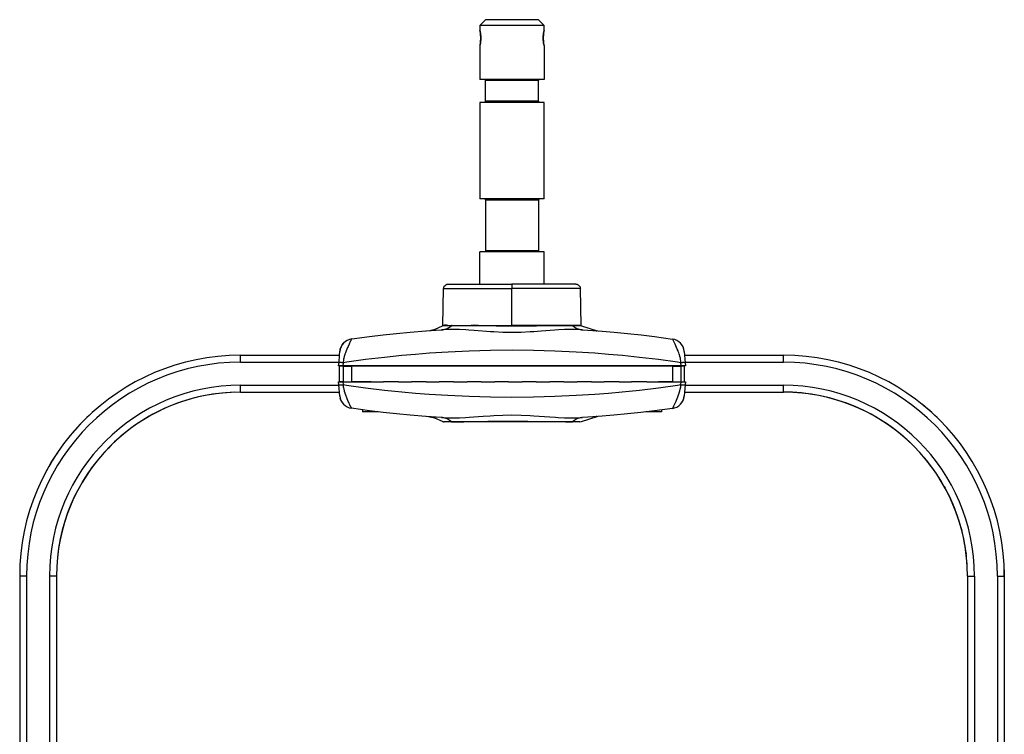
# Model space of a CAD drawing. Header units: millimetres. Extents: x -563 to -60, y -163 to 550.
# Tile 37 of 37: x -505 to -77, y 239 to 550. Entities that reach past the tile are written whole.
import ezdxf

# ---------------------------------------------------------------- set-up
doc = ezdxf.new("R2010")
doc.units = ezdxf.units.MM

# ---------------------------------------------------------------- blocks, each defined once
blk = doc.blocks.new('L5_40707_0_Flansch_053A-04-00-00-06__88', base_point=(-320.83, 417.15))
at = {"color": 7, "linetype": 'Continuous'}
for p, q in [((-320.83, 417.15), (-320.55, 433.19)), ((-320.55, 433.19), (-320.52, 433.47)), ((-320.52, 433.47), (-320.45, 433.77)), ((-320.45, 433.77), (-320.4, 433.91)), ((-320.4, 433.91), (-320.25, 434.2)), ((-320.25, 434.2), (-319.95, 434.58)), ((-319.95, 434.58), (-319.63, 434.83)), ((-319.63, 434.83), (-319.22, 435.04)), ((-319.22, 435.04), (-318.84, 435.13)), ((-318.84, 435.13), (-318.55, 435.15)), ((-318.55, 435.15), (-290.83, 435.15)), ((-263.11, 435.15), (-290.83, 435.15)), ((-263.11, 435.15), (-262.82, 435.13)), ((-262.82, 435.13), (-262.53, 435.07)), ((-262.53, 435.07), (-262.09, 434.88)), ((-262.09, 434.88), (-261.71, 434.58)), ((-261.71, 434.58), (-261.45, 434.27)), ((-261.45, 434.27), (-261.26, 433.91)), ((-261.26, 433.91), (-261.21, 433.77)), ((-261.21, 433.77), (-261.15, 433.55)), ((-261.15, 433.55), (-261.11, 433.19)), ((-260.83, 417.15), (-261.11, 433.19)), ((-318.72, 417.15), (-320.65, 417.16)), ((-318.72, 417.15), (-308.59, 417.15)), ((-305.35, 417.15), (-308.59, 417.15)), ((-305.35, 417.15), (-290.83, 417.15)), ((-260.83, 417.15), (-290.83, 417.15))]:
    blk.add_line(p, q, dxfattribs=at)
at = {"color": 1, "linetype": 'Continuous'}
for p, q in [((-320.55, 433.19), (-290.83, 433.19)), ((-290.83, 435.15), (-290.83, 433.19)), ((-261.11, 433.19), (-290.83, 433.19)), ((-290.83, 417.15), (-290.83, 433.19)), ((-320.42, 417.18), (-320.65, 417.16)), ((-320.22, 417.22), (-320.42, 417.18)), ((-320.03, 417.25), (-320.22, 417.22)), ((-319.6, 417.27), (-319.86, 417.26)), ((-319.46, 417.26), (-319.6, 417.27)), ((-319.24, 417.24), (-319.46, 417.26)), ((-318.72, 417.15), (-319.24, 417.24)), ((-308.27, 417.16), (-308.59, 417.15)), ((-307.47, 417.19), (-308.27, 417.16)), ((-306.93, 417.2), (-307.47, 417.19)), ((-306.5, 417.19), (-306.93, 417.2)), ((-306.01, 417.18), (-306.5, 417.19)), ((-305.35, 417.15), (-306.01, 417.18))]:
    blk.add_line(p, q, dxfattribs=at)
blk = doc.blocks.new('L5_80104_0_Aufhaengezapfen_S130-04-00-04__89', base_point=(-304.83, 435.15))
at = {"color": 7, "linetype": 'Continuous'}
for p, q in [((-304.83, 547.65), (-302.33, 550.15)), ((-279.33, 550.15), (-302.33, 550.15)), ((-276.83, 547.65), (-279.33, 550.15)), ((-304.83, 547.65), (-304.83, 545.64)), ((-276.83, 547.65), (-304.83, 547.65)), ((-304.83, 545.64), (-304.78, 545.44)), ((-304.78, 545.44), (-304.69, 545.06)), ((-304.69, 545.06), (-304.78, 545.44)), ((-304.65, 544.86), (-304.69, 545.06)), ((-304.65, 544.86), (-304.62, 544.68)), ((-304.58, 544.49), (-304.65, 544.86)), ((-304.62, 544.68), (-304.58, 544.49)), ((-304.5, 543.93), (-304.58, 544.49)), ((-304.58, 544.49), (-304.55, 544.26)), ((-304.55, 544.26), (-304.52, 544.1)), ((-304.52, 544.1), (-304.5, 543.93)), ((-304.48, 543.78), (-304.5, 543.93)), ((-304.5, 543.93), (-304.48, 543.78)), ((-304.48, 543.78), (-304.45, 543.52)), ((-304.45, 543.52), (-304.48, 543.78)), ((-277.2, 543.53), (-277.18, 543.78)), ((-277.18, 543.78), (-277.2, 543.53)), ((-277.18, 543.78), (-277.15, 544.02)), ((-277.15, 544.02), (-277.18, 543.78)), ((-277.07, 544.49), (-277.15, 544.02)), ((-277.15, 544.02), (-277.11, 544.26)), ((-277.11, 544.26), (-277.07, 544.49)), ((-277.01, 544.86), (-277.07, 544.49)), ((-277.07, 544.49), (-277.04, 544.68)), ((-277.04, 544.68), (-276.98, 545)), ((-276.98, 545), (-277.01, 544.86)), ((-276.98, 545), (-276.91, 545.32)), ((-276.94, 545.18), (-276.98, 545)), ((-276.91, 545.32), (-276.94, 545.18)), ((-276.86, 545.51), (-276.91, 545.32)), ((-276.91, 545.32), (-276.86, 545.51)), ((-276.86, 545.51), (-276.83, 547.65)), ((-304.68, 539.31), (-304.75, 538.99)), ((-304.72, 539.12), (-304.68, 539.31)), ((-304.62, 539.63), (-304.68, 539.31)), ((-304.68, 539.31), (-304.65, 539.44)), ((-304.65, 539.44), (-304.58, 539.86)), ((-304.58, 539.86), (-304.62, 539.63)), ((-304.58, 539.86), (-304.5, 540.37)), ((-304.55, 540.05), (-304.58, 539.86)), ((-304.52, 540.21), (-304.55, 540.05)), ((-304.5, 540.37), (-304.52, 540.21)), ((-304.5, 540.37), (-304.48, 540.53)), ((-304.48, 540.53), (-304.5, 540.37)), ((-304.45, 540.78), (-304.48, 540.53)), ((-304.48, 540.53), (-304.45, 540.78)), ((-304.45, 543.52), (-304.43, 543.26)), ((-304.39, 542.43), (-304.45, 543.52)), ((-304.45, 540.78), (-304.39, 541.87)), ((-304.43, 541.04), (-304.45, 540.78)), ((-304.43, 543.26), (-304.42, 543.07)), ((-304.42, 541.23), (-304.43, 541.04)), ((-304.42, 543.07), (-304.41, 542.93)), ((-304.41, 541.38), (-304.42, 541.23)), ((-304.41, 542.93), (-304.4, 542.71)), ((-304.4, 541.59), (-304.41, 541.38)), ((-304.4, 542.71), (-304.39, 542.58)), ((-304.39, 541.73), (-304.4, 541.59)), ((-304.39, 542.58), (-304.38, 542.16)), ((-304.38, 542.16), (-304.39, 542.43)), ((-304.38, 542.16), (-304.39, 541.73)), ((-304.39, 541.87), (-304.38, 542.16)), ((-277.2, 543.53), (-277.27, 542.43)), ((-277.27, 542.15), (-277.26, 542.57)), ((-277.27, 542.43), (-277.27, 542.15)), ((-277.26, 541.73), (-277.27, 542.15)), ((-277.27, 542.15), (-277.27, 541.87)), ((-277.27, 541.87), (-277.2, 540.78)), ((-277.26, 542.71), (-277.25, 542.92)), ((-277.26, 542.57), (-277.26, 542.71)), ((-277.26, 541.59), (-277.26, 541.73)), ((-277.25, 541.38), (-277.26, 541.59)), ((-277.25, 542.92), (-277.24, 543.08)), ((-277.24, 541.23), (-277.25, 541.38)), ((-277.24, 543.08), (-277.23, 543.26)), ((-277.23, 541.04), (-277.24, 541.23)), ((-277.23, 543.26), (-277.2, 543.53)), ((-277.2, 540.78), (-277.23, 541.04)), ((-277.18, 540.51), (-277.2, 540.78)), ((-277.2, 540.78), (-277.18, 540.51)), ((-277.15, 540.28), (-277.18, 540.51)), ((-277.18, 540.51), (-277.15, 540.28)), ((-277.11, 540.05), (-277.15, 540.28)), ((-277.15, 540.28), (-277.08, 539.83)), ((-277.08, 539.83), (-277.11, 540.05)), ((-277.04, 539.63), (-277.08, 539.83)), ((-277.08, 539.83), (-277.01, 539.44)), ((-277.01, 539.44), (-277.04, 539.63)), ((-277.01, 539.44), (-276.97, 539.25)), ((-304.8, 538.79), (-304.83, 524.15)), ((-304.75, 538.99), (-304.8, 538.79)), ((-304.75, 538.99), (-304.72, 539.12)), ((-276.88, 538.86), (-276.97, 539.25)), ((-276.97, 539.25), (-276.88, 538.86)), ((-276.85, 538.72), (-276.88, 538.86)), ((-276.88, 538.86), (-276.85, 538.72)), ((-276.85, 538.72), (-276.83, 524.15)), ((-276.83, 524.15), (-304.83, 524.15)), ((-302.48, 524.01), (-302.33, 523.65)), ((-302.33, 514.65), (-302.33, 523.65)), ((-279.18, 524.01), (-279.33, 523.65)), ((-279.33, 514.65), (-279.33, 523.65)), ((-278.83, 524.15), (-279.18, 524.01)), ((-304.83, 514.15), (-304.83, 472.15)), ((-276.83, 514.15), (-304.83, 514.15)), ((-302.48, 514.3), (-302.83, 514.15)), ((-302.33, 514.65), (-302.48, 514.3)), ((-279.33, 514.65), (-279.18, 514.3)), ((-276.83, 472.15), (-276.83, 514.15)), ((-276.83, 472.15), (-304.83, 472.15)), ((-302.48, 472.01), (-302.33, 471.65)), ((-302.33, 471.65), (-302.33, 449.65)), ((-279.18, 472.01), (-279.33, 471.65)), ((-279.33, 471.65), (-279.33, 449.65)), ((-278.83, 472.15), (-279.18, 472.01)), ((-302.33, 449.65), (-302.48, 449.3)), ((-279.33, 449.65), (-279.18, 449.3)), ((-304.83, 435.15), (-304.83, 449.15)), ((-276.83, 449.15), (-304.83, 449.15)), ((-302.48, 449.3), (-302.83, 449.15)), ((-276.83, 435.15), (-276.83, 449.15))]:
    blk.add_line(p, q, dxfattribs=at)
at = {"color": 1, "linetype": 'Continuous'}
for p, q in [((-279.33, 523.65), (-302.33, 523.65)), ((-279.33, 514.65), (-302.33, 514.65)), ((-279.33, 471.65), (-302.33, 471.65)), ((-287.85, 449.65), (-302.33, 449.65)), ((-279.33, 449.65), (-287.85, 449.65))]:
    blk.add_line(p, q, dxfattribs=at)
blk = doc.blocks.new('SET-Zapfen_lang_Theater-Doppelbügel__90', base_point=(-320.83, 417.15))
for name, p in [('L5_80104_0_Aufhaengezapfen_S130-04-00-04__89', (-304.83, 435.15)), ('L5_40707_0_Flansch_053A-04-00-00-06__88', (-320.83, 417.15))]:
    blk.add_blockref(name, p)
blk = doc.blocks.new('Haltebuegel-L10__99', base_point=(-504.83, 3.15))
at = {"color": 1, "linetype": 'Continuous'}
for p, q in [((-408.83, 401.15), (-408.83, 404.15)), ((-172.83, 401.15), (-172.83, 404.15)), ((-408.83, 401.15), (-366.06, 401.15)), ((-215.53, 401.15), (-172.83, 401.15)), ((-408.83, 388.15), (-408.83, 391.15)), ((-408.83, 391.15), (-366.09, 391.15)), ((-215.57, 391.15), (-172.83, 391.15)), ((-172.83, 388.15), (-172.83, 391.15)), ((-114.66, 363.07), (-114.42, 362.82)), ((-108.3, 355.42), (-107.99, 355)), ((-102.92, 347.03), (-102.6, 346.44)), ((-98.62, 338), (-98.33, 337.28)), ((-95.47, 328.49), (-95.26, 327.66)), ((-93.53, 318.64), (-93.42, 317.75)), ((-501.83, 308.15), (-504.83, 308.15)), ((-501.83, 308.15), (-501.83, 49.08)), ((-488.83, 308.15), (-491.83, 308.15)), ((-491.83, 308.15), (-491.83, 59.07)), ((-92.83, 308.15), (-89.83, 308.15)), ((-89.83, 308.15), (-89.83, 3.15)), ((-79.83, 308.15), (-76.83, 308.15)), ((-79.83, 308.15), (-79.83, 44.22))]:
    blk.add_line(p, q, dxfattribs=at)
at = {"color": 7, "linetype": 'Continuous'}
for p, q in [((-408.83, 404.15), (-365.8, 404.15)), ((-215.8, 404.15), (-172.83, 404.15)), ((-408.83, 388.15), (-365.83, 388.15)), ((-215.83, 388.15), (-172.83, 388.15)), ((-77, 313.84), (-76.83, 308.15)), ((-77, 313.84), (-76.83, 308.15)), ((-77, 313.84), (-76.83, 308.15)), ((-77, 313.84), (-76.83, 308.15)), ((-77, 313.84), (-76.83, 308.15)), ((-77, 313.84), (-76.83, 308.15)), ((-77, 313.84), (-76.83, 308.15)), ((-504.83, 308.15), (-504.83, 68.18)), ((-488.83, 308.15), (-488.83, 3.15)), ((-92.83, 308.15), (-92.83, 3.15)), ((-76.83, 308.15), (-76.83, 43.24)), ((-504.83, 62.56), (-504.83, 46.78)), ((-504.83, 46.78), (-504.83, 45.53)), ((-488.83, 3.15), (-490.68, 3.15)), ((-92.83, 3.15), (-89.83, 3.15)), ((-89.83, 3.15), (-87.53, 3.15))]:
    blk.add_line(p, q, dxfattribs=at)
for centre, radius, start, end in [((-408.83, 308.15), 96, 90, 180), ((-172.83, 308.15), 96, 0, 90), ((-408.83, 308.15), 80, 90, 180), ((-408.83, 308.15), 80, 91.8367, 180), ((-172.83, 308.15), 80, 0, 90), ((-172.83, 308.15), 80, 3.6735, 90), ((-172.83, 308.15), 80, 62.4489, 69.7959), ((-172.83, 308.15), 80, 62.4489, 69.7959), ((-172.83, 308.15), 80, 62.4489, 69.7959), ((-172.83, 308.15), 80, 62.4489, 69.7959), ((-172.83, 308.15), 80, 62.4489, 69.7959), ((-172.83, 308.15), 96, 44.1509, 50.9433), ((-172.83, 308.15), 96, 44.1509, 50.9433), ((-172.83, 308.15), 96, 44.1509, 50.9433), ((-172.83, 308.15), 96, 44.1509, 50.9433), ((-172.83, 308.15), 96, 44.1509, 50.9433), ((-172.83, 308.15), 96, 44.1509, 50.9433), ((-172.83, 308.15), 96, 44.1509, 50.9433), ((-408.83, 308.15), 96, 132.4528, 139.2452), ((-408.83, 308.15), 96, 132.4528, 139.2452), ((-408.83, 308.15), 96, 132.4528, 139.2452), ((-408.83, 308.15), 96, 132.4528, 139.2452), ((-408.83, 308.15), 96, 132.4528, 139.2452), ((-408.83, 308.15), 96, 132.4528, 139.2452), ((-408.83, 308.15), 96, 132.4528, 139.2452), ((-408.83, 308.15), 80, 128.5714, 135.9184), ((-408.83, 308.15), 80, 128.5714, 135.9184), ((-408.83, 308.15), 80, 128.5714, 135.9184), ((-408.83, 308.15), 80, 128.5714, 135.9184), ((-408.83, 308.15), 80, 128.5714, 135.9184), ((-408.83, 308.15), 96, 146.0378, 152.8303), ((-408.83, 308.15), 96, 146.0378, 152.8303), ((-408.83, 308.15), 96, 146.0378, 152.8303), ((-408.83, 308.15), 96, 146.0378, 152.8303), ((-408.83, 308.15), 96, 146.0378, 152.8303), ((-408.83, 308.15), 96, 146.0378, 152.8303), ((-408.83, 308.15), 96, 146.0378, 152.8303), ((-172.83, 308.15), 80, 33.0612, 40.4081), ((-172.83, 308.15), 80, 33.0612, 40.4081), ((-172.83, 308.15), 80, 33.0612, 40.4081), ((-172.83, 308.15), 80, 33.0612, 40.4081), ((-172.83, 308.15), 80, 33.0612, 40.4081), ((-172.83, 308.15), 80, 18.3673, 25.7142), ((-172.83, 308.15), 80, 18.3673, 25.7142), ((-172.83, 308.15), 80, 18.3673, 25.7142), ((-172.83, 308.15), 80, 18.3673, 25.7142), ((-172.83, 308.15), 80, 18.3673, 25.7142), ((-172.83, 308.15), 80, 3.6735, 11.0204), ((-172.83, 308.15), 80, 3.6735, 11.0204), ((-172.83, 308.15), 80, 3.6735, 11.0204), ((-172.83, 308.15), 80, 3.6735, 11.0204), ((-172.83, 308.15), 80, 3.6735, 11.0204)]:
    blk.add_arc(centre, radius, start, end, dxfattribs=at)
at = {"color": 1, "linetype": 'Continuous'}
for centre, radius, start, end in [((-408.83, 308.15), 93, 90, 180), ((-172.83, 308.15), 93, 0, 90), ((-408.83, 308.15), 83, 90, 180), ((-172.83, 308.15), 83, 0, 90)]:
    blk.add_arc(centre, radius, start, end, dxfattribs=at)
blk = doc.blocks.new('Blende_Manschette__101', base_point=(-365.83, 392.65))
at = {"color": 7, "linetype": 'Continuous'}
for p, q in [((-365.83, 392.65), (-365.83, 399.45)), ((-364.25, 399.45), (-365.83, 399.45)), ((-364.25, 399.45), (-360.65, 399.45)), ((-221, 399.45), (-360.65, 399.45)), ((-354.83, 399.65), (-354.83, 399.45)), ((-339.83, 399.65), (-339.83, 399.45)), ((-241.83, 399.45), (-241.83, 399.65)), ((-226.83, 399.45), (-226.83, 399.65)), ((-221, 399.45), (-217.41, 399.45)), ((-215.83, 399.45), (-217.41, 399.45)), ((-215.83, 392.65), (-215.83, 399.45)), ((-364.25, 392.65), (-365.83, 392.65)), ((-364.25, 392.65), (-360.65, 392.65)), ((-353.68, 392.65), (-360.65, 392.65)), ((-352.02, 392.65), (-353.68, 392.65)), ((-341.72, 392.65), (-346.75, 392.65)), ((-340.12, 392.65), (-341.72, 392.65)), ((-329.75, 392.65), (-334.57, 392.65)), ((-328.2, 392.65), (-329.75, 392.65)), ((-317.78, 392.65), (-322.46, 392.65)), ((-316.26, 392.65), (-317.78, 392.65)), ((-305.8, 392.65), (-310.37, 392.65)), ((-304.3, 392.65), (-305.8, 392.65)), ((-293.82, 392.65), (-298.33, 392.65)), ((-292.33, 392.65), (-293.82, 392.65)), ((-281.84, 392.65), (-286.35, 392.65)), ((-280.33, 392.65), (-281.84, 392.65)), ((-269.86, 392.65), (-274.42, 392.65)), ((-268.32, 392.65), (-269.86, 392.65)), ((-257.89, 392.65), (-262.54, 392.65)), ((-256.3, 392.65), (-257.89, 392.65)), ((-245.92, 392.65), (-250.7, 392.65)), ((-244.27, 392.65), (-245.92, 392.65)), ((-233.95, 392.65), (-238.9, 392.65)), ((-232.23, 392.65), (-233.95, 392.65)), ((-222, 392.65), (-227.16, 392.65)), ((-221, 392.65), (-222, 392.65)), ((-221, 392.65), (-217.41, 392.65))]:
    blk.add_line(p, q, dxfattribs=at)
at = {"color": 1, "linetype": 'Continuous'}
for p, q in [((-364.25, 399.45), (-364.25, 392.65)), ((-360.65, 399.45), (-360.65, 392.65)), ((-221, 399.45), (-221, 392.65)), ((-217.41, 399.45), (-217.41, 392.65))]:
    blk.add_line(p, q, dxfattribs=at)
blk = doc.blocks.new('Sechskantmutter_DIN980-VM6-A2_1', base_point=(-232.65, 379.55))
at = {"color": 7, "linetype": 'Continuous'}
for p, q in [((-232.3, 379.55), (-232.65, 379.55)), ((-225.83, 379.55), (-232.3, 379.55)), ((-225.83, 380.4), (-225.83, 379.55))]:
    blk.add_line(p, q, dxfattribs=at)
blk = doc.blocks.new('Sechskantmutter_DIN980-VM6-A2_2', base_point=(-355.83, 379.55))
at = {"color": 7, "linetype": 'Continuous'}
for p, q in [((-355.83, 380.4), (-355.83, 379.55)), ((-354.23, 379.55), (-355.83, 379.55)), ((-350.08, 379.55), (-354.23, 379.55)), ((-349.01, 379.55), (-350.08, 379.55))]:
    blk.add_line(p, q, dxfattribs=at)
blk = doc.blocks.new('Manschette_053A-04-00-00-08_2__102', base_point=(-366.19, 399.65))
at = {"color": 7, "linetype": 'Continuous'}
for p, q in [((-328.23, 414.75), (-321.41, 415.21)), ((-326.52, 415.01), (-324.29, 415.48)), ((-324.29, 415.48), (-321.03, 417)), ((-318.95, 415.33), (-321.41, 415.21)), ((-320.24, 417.15), (-321.03, 417)), ((-260.18, 415.21), (-262.65, 415.33)), ((-261.35, 417.15), (-260.56, 417)), ((-260.63, 415.26), (-260.18, 415.21)), ((-260.56, 417), (-253.85, 414.79)), ((-260.18, 415.21), (-253.36, 414.75)), ((-360.51, 411.27), (-352.71, 412.3)), ((-352.71, 412.3), (-346.86, 413)), ((-346.86, 413), (-340.99, 413.63)), ((-340.99, 413.63), (-335.13, 414.18)), ((-335.13, 414.18), (-328.23, 414.75)), ((-327.85, 414.78), (-326.52, 415.01)), ((-325.78, 414.93), (-326.07, 414.91)), ((-324.37, 415.02), (-325.14, 414.97)), ((-324.03, 415.05), (-324.37, 415.02)), ((-254.2, 414.81), (-254.81, 414.86)), ((-254.2, 414.81), (-253.85, 414.79)), ((-253.36, 414.75), (-246.47, 414.18)), ((-246.47, 414.18), (-240.6, 413.63)), ((-240.6, 413.63), (-234.74, 413)), ((-234.74, 413), (-228.88, 412.3)), ((-228.88, 412.3), (-221.01, 411.19)), ((-365.58, 406.38), (-365.46, 406.91)), ((-365.46, 406.91), (-365.21, 407.62)), ((-365.12, 407.83), (-364.64, 408.69)), ((-364.64, 408.69), (-364.02, 409.46)), ((-365.98, 401.04), (-365.8, 404.15)), ((-365.8, 404.15), (-365.65, 405.85)), ((-365.65, 405.85), (-365.58, 406.38)), ((-215.95, 405.86), (-215.52, 400.95)), ((-366.19, 399.65), (-365.98, 401.04)), ((-364.33, 399.65), (-366.19, 399.65)), ((-217.26, 399.65), (-364.33, 399.65)), ((-215.4, 399.65), (-217.26, 399.65)), ((-215.52, 400.95), (-215.4, 399.65))]:
    blk.add_line(p, q, dxfattribs=at)
at = {"color": 1, "linetype": 'Continuous'}
for p, q in [((-317.17, 417.03), (-321.03, 417)), ((-317.95, 415.35), (-318.95, 415.33)), ((-314.47, 415.34), (-317.95, 415.35)), ((-314.12, 417.03), (-317.17, 417.03)), ((-313.58, 415.32), (-314.47, 415.34)), ((-308.5, 416.98), (-314.12, 417.03)), ((-310.91, 415.19), (-313.58, 415.32)), ((-309.64, 415.11), (-310.91, 415.19)), ((-297.72, 416.81), (-308.5, 416.98)), ((-290.81, 416.77), (-297.72, 416.81)), ((-287.26, 416.78), (-290.81, 416.77)), ((-280.23, 416.86), (-287.26, 416.78)), ((-269.89, 417.01), (-280.23, 416.86)), ((-270.62, 415.19), (-272.24, 415.09)), ((-267.96, 415.32), (-270.62, 415.19)), ((-264.43, 417.03), (-269.89, 417.01)), ((-267.08, 415.34), (-267.96, 415.32)), ((-263.62, 415.35), (-267.08, 415.34)), ((-260.8, 417), (-264.43, 417.03)), ((-262.65, 415.33), (-263.62, 415.35)), ((-260.56, 417), (-260.8, 417)), ((-360.72, 410.97), (-360.86, 410.69)), ((-360.63, 411.12), (-360.72, 410.97)), ((-307.3, 414.94), (-309.64, 415.11)), ((-300.24, 414.4), (-307.3, 414.94)), ((-298.69, 414.31), (-300.24, 414.4)), ((-294.78, 414.13), (-298.69, 414.31)), ((-290.7, 414.07), (-294.78, 414.13)), ((-286.79, 414.14), (-290.7, 414.07)), ((-282.88, 414.31), (-286.79, 414.14)), ((-281.35, 414.4), (-282.88, 414.31)), ((-278.19, 414.63), (-281.35, 414.4)), ((-272.24, 415.09), (-278.19, 414.63)), ((-220.87, 410.97), (-221.01, 411.19)), ((-220.64, 410.52), (-220.87, 410.97)), ((-362.61, 406.87), (-362.89, 406.17)), ((-362.28, 407.62), (-362.61, 406.87)), ((-362.09, 408.05), (-362.28, 407.62)), ((-361.66, 409), (-362.09, 408.05)), ((-361.12, 410.16), (-361.66, 409)), ((-360.95, 410.51), (-361.12, 410.16)), ((-360.86, 410.69), (-360.95, 410.51)), ((-220.21, 409.61), (-220.64, 410.52)), ((-219.93, 409), (-220.21, 409.61)), ((-219.31, 407.62), (-219.93, 409)), ((-218.99, 406.87), (-219.31, 407.62)), ((-218.66, 406.09), (-218.99, 406.87)), ((-364.03, 402.51), (-364.07, 402.26)), ((-363.96, 402.86), (-364.03, 402.51)), ((-363.77, 403.64), (-363.96, 402.86)), ((-363.65, 404.04), (-363.77, 403.64)), ((-363.52, 404.45), (-363.65, 404.04)), ((-363.45, 404.67), (-363.52, 404.45)), ((-363.24, 405.28), (-363.45, 404.67)), ((-362.89, 406.17), (-363.24, 405.28)), ((-346.18, 403.25), (-354.44, 402.26)), ((-338.74, 404.02), (-346.18, 403.25)), ((-332.71, 404.57), (-338.74, 404.02)), ((-326.76, 405.03), (-332.71, 404.57)), ((-318.64, 405.55), (-326.76, 405.03)), ((-309.39, 405.98), (-318.64, 405.55)), ((-300.11, 406.24), (-309.39, 405.98)), ((-290.8, 406.33), (-300.11, 406.24)), ((-281.48, 406.24), (-290.8, 406.33)), ((-272.2, 405.98), (-281.48, 406.24)), ((-262.96, 405.55), (-272.2, 405.98)), ((-254.86, 405.04), (-262.96, 405.55)), ((-248.88, 404.57), (-254.86, 405.04)), ((-242.86, 404.02), (-248.88, 404.57)), ((-235.41, 403.25), (-242.86, 404.02)), ((-227.15, 402.26), (-235.41, 403.25)), ((-218.54, 405.77), (-218.66, 406.09)), ((-218.36, 405.28), (-218.54, 405.77)), ((-218.14, 404.67), (-218.36, 405.28)), ((-218.07, 404.45), (-218.14, 404.67)), ((-217.86, 403.77), (-218.07, 404.45)), ((-217.82, 403.63), (-217.86, 403.77)), ((-217.65, 402.93), (-217.82, 403.63)), ((-217.52, 402.27), (-217.65, 402.93)), ((-364.22, 400.91), (-364.33, 399.65)), ((-364.19, 401.36), (-364.22, 400.91)), ((-362.68, 401.13), (-364.22, 400.91)), ((-364.14, 401.81), (-364.19, 401.36)), ((-364.07, 402.26), (-364.14, 401.81)), ((-354.44, 402.26), (-362.68, 401.13)), ((-218.92, 401.13), (-227.15, 402.26)), ((-217.37, 400.91), (-218.92, 401.13)), ((-217.45, 401.82), (-217.52, 402.27)), ((-217.4, 401.36), (-217.45, 401.82)), ((-217.37, 400.91), (-217.4, 401.36)), ((-217.26, 399.65), (-217.37, 400.91))]:
    blk.add_line(p, q, dxfattribs=at)
at = {"color": 7, "linetype": 'Continuous'}
for centre, radius, start, end in [((-359.67, 405.33), 6, 98.0143, 136.5071), ((-221.89, 405.29), 5.97, 5.5367, 81.5532), ((-359.67, 405.33), 6, 136.5072, 175)]:
    blk.add_arc(centre, radius, start, end, dxfattribs=at)
blk.add_spline([(-321.41, 415.21), (-321.19, 415.23), (-320.96, 415.26)], degree=3, dxfattribs=at)
at = {"color": 1, "linetype": 'Continuous'}
for points in [[(-320.96, 415.26), (-319.97, 415.47), (-318.99, 415.84), (-318.06, 416.36), (-317.17, 417.03)], [(-316.86, 417.15), (-317.01, 417.09), (-317.17, 417.03)], [(-264.43, 417.03), (-264.53, 417.09), (-264.63, 417.14)], [(-264.43, 417.03), (-263.54, 416.36), (-262.6, 415.84), (-261.63, 415.47), (-260.63, 415.26)], [(-364.22, 400.91), (-364.71, 400.95), (-365.16, 400.98), (-365.54, 401.01), (-365.83, 401.03), (-365.96, 401.04), (-365.98, 401.04)], [(-215.52, 400.95), (-215.54, 400.96), (-215.72, 400.99), (-216.05, 401.01), (-216.44, 400.98), (-216.88, 400.95), (-217.37, 400.91)]]:
    blk.add_spline(points, degree=3, dxfattribs=at)
blk = doc.blocks.new('Manschette_053A-04-00-00-08_1__103', base_point=(-366.22, 375.15))
at = {"color": 7, "linetype": 'Continuous'}
for p, q in [((-366.1, 391.26), (-366.22, 392.65)), ((-366.22, 392.65), (-364.37, 392.65)), ((-365.68, 386.45), (-366.1, 391.26)), ((-364.37, 392.65), (-362.71, 392.65)), ((-362.71, 392.65), (-352.02, 392.65)), ((-352.02, 392.65), (-350.75, 392.65)), ((-350.75, 392.65), (-346.75, 392.65)), ((-340.12, 392.65), (-338.77, 392.65)), ((-338.77, 392.65), (-334.57, 392.65)), ((-328.2, 392.65), (-326.79, 392.65)), ((-326.79, 392.65), (-322.46, 392.65)), ((-316.26, 392.65), (-314.81, 392.65)), ((-314.81, 392.65), (-310.37, 392.65)), ((-304.3, 392.65), (-302.82, 392.65)), ((-302.82, 392.65), (-298.33, 392.65)), ((-292.33, 392.65), (-290.83, 392.65)), ((-290.83, 392.65), (-286.35, 392.65)), ((-280.33, 392.65), (-278.84, 392.65)), ((-278.84, 392.65), (-274.42, 392.65)), ((-268.32, 392.65), (-266.85, 392.65)), ((-266.85, 392.65), (-262.54, 392.65)), ((-256.3, 392.65), (-254.86, 392.65)), ((-254.86, 392.65), (-250.7, 392.65)), ((-244.27, 392.65), (-242.88, 392.65)), ((-242.88, 392.65), (-238.9, 392.65)), ((-232.23, 392.65), (-230.91, 392.65)), ((-230.91, 392.65), (-227.16, 392.65)), ((-227.16, 392.65), (-218.95, 392.65)), ((-218.95, 392.65), (-217.29, 392.65)), ((-217.29, 392.65), (-215.44, 392.65)), ((-215.56, 391.26), (-215.83, 388.15)), ((-215.44, 392.65), (-215.56, 391.26)), ((-365.25, 384.68), (-365.49, 385.4)), ((-216.41, 384.68), (-216.17, 385.4)), ((-216.17, 385.4), (-216.05, 385.92)), ((-216.05, 385.92), (-215.98, 386.45)), ((-215.83, 388.15), (-215.98, 386.45)), ((-352.74, 380), (-360.62, 381.12)), ((-221.12, 381.04), (-228.92, 380)), ((-217.6, 382.85), (-216.99, 383.61)), ((-216.99, 383.61), (-216.5, 384.47)), ((-346.89, 379.31), (-352.74, 380)), ((-341.03, 378.68), (-346.89, 379.31)), ((-335.16, 378.12), (-341.03, 378.68)), ((-328.26, 377.56), (-335.16, 378.12)), ((-321.44, 377.09), (-328.26, 377.56)), ((-326.55, 377.3), (-327.88, 377.53)), ((-324.32, 376.82), (-326.55, 377.3)), ((-326.1, 377.4), (-325.81, 377.38)), ((-325.17, 377.33), (-324.41, 377.28)), ((-324.41, 377.28), (-324.05, 377.26)), ((-321.07, 375.3), (-324.32, 376.82)), ((-321.44, 377.09), (-318.98, 376.98)), ((-262.68, 376.98), (-260.21, 377.09)), ((-260.66, 377.05), (-260.21, 377.09)), ((-260.59, 375.3), (-253.88, 377.52)), ((-253.39, 377.56), (-260.21, 377.09)), ((-254.84, 377.45), (-254.23, 377.49)), ((-253.88, 377.52), (-254.23, 377.49)), ((-246.5, 378.12), (-253.39, 377.56)), ((-240.63, 378.68), (-246.5, 378.12)), ((-234.77, 379.31), (-240.63, 378.68)), ((-228.92, 380), (-234.77, 379.31)), ((-321.07, 375.3), (-320.27, 375.15)), ((-320.54, 375.15), (-320.27, 375.15)), ((-316.86, 375.15), (-320.54, 375.15)), ((-264.8, 375.15), (-316.86, 375.15)), ((-261.39, 375.15), (-264.8, 375.15)), ((-261.39, 375.15), (-260.59, 375.3))]:
    blk.add_line(p, q, dxfattribs=at)
at = {"color": 1, "linetype": 'Continuous'}
for p, q in [((-364.37, 392.65), (-364.26, 391.4)), ((-364.26, 391.4), (-364.23, 390.94)), ((-364.26, 391.4), (-362.71, 391.17)), ((-364.23, 390.94), (-364.18, 390.48)), ((-364.18, 390.48), (-364.11, 390.03)), ((-364.11, 390.03), (-363.98, 389.37)), ((-362.71, 391.17), (-354.48, 390.05)), ((-354.48, 390.05), (-346.21, 389.05)), ((-235.44, 389.05), (-227.18, 390.05)), ((-227.18, 390.05), (-218.95, 391.17)), ((-218.95, 391.17), (-217.4, 391.4)), ((-217.67, 389.44), (-217.6, 389.8)), ((-217.6, 389.8), (-217.55, 390.04)), ((-217.55, 390.04), (-217.48, 390.49)), ((-217.48, 390.49), (-217.43, 390.94)), ((-217.43, 390.94), (-217.4, 391.4)), ((-217.4, 391.4), (-217.29, 392.65)), ((-363.98, 389.37), (-363.8, 388.67)), ((-363.8, 388.67), (-363.76, 388.54)), ((-363.76, 388.54), (-363.56, 387.85)), ((-363.56, 387.85), (-363.49, 387.64)), ((-363.49, 387.64), (-363.27, 387.02)), ((-363.27, 387.02), (-363.09, 386.53)), ((-363.09, 386.53), (-362.96, 386.21)), ((-362.96, 386.21), (-362.64, 385.43)), ((-362.64, 385.43), (-362.32, 384.69)), ((-346.21, 389.05), (-338.77, 388.28)), ((-338.77, 388.28), (-332.75, 387.74)), ((-332.75, 387.74), (-326.77, 387.27)), ((-326.77, 387.27), (-318.67, 386.75)), ((-318.67, 386.75), (-309.42, 386.32)), ((-309.42, 386.32), (-300.14, 386.06)), ((-300.14, 386.06), (-290.83, 385.98)), ((-290.83, 385.98), (-281.52, 386.06)), ((-281.52, 386.06), (-272.24, 386.32)), ((-272.24, 386.32), (-262.99, 386.75)), ((-262.99, 386.75), (-254.87, 387.27)), ((-254.87, 387.27), (-248.91, 387.74)), ((-248.91, 387.74), (-242.89, 388.28)), ((-242.89, 388.28), (-235.44, 389.05)), ((-219.34, 384.69), (-219.02, 385.44)), ((-219.02, 385.44), (-218.73, 386.13)), ((-218.73, 386.13), (-218.39, 387.03)), ((-218.39, 387.03), (-218.18, 387.63)), ((-218.18, 387.63), (-218.1, 387.86)), ((-218.1, 387.86), (-217.98, 388.26)), ((-217.98, 388.26), (-217.86, 388.67)), ((-217.86, 388.67), (-217.67, 389.44)), ((-362.32, 384.69), (-361.7, 383.3)), ((-361.7, 383.3), (-361.41, 382.69)), ((-361.41, 382.69), (-360.98, 381.79)), ((-360.98, 381.79), (-360.75, 381.34)), ((-360.75, 381.34), (-360.62, 381.12)), ((-221, 381.19), (-220.91, 381.34)), ((-220.91, 381.34), (-220.76, 381.61)), ((-220.76, 381.61), (-220.67, 381.79)), ((-220.67, 381.79), (-220.5, 382.14)), ((-220.5, 382.14), (-219.97, 383.3)), ((-219.97, 383.3), (-219.54, 384.26)), ((-219.54, 384.26), (-219.34, 384.69)), ((-318.98, 376.98), (-318.01, 376.96)), ((-318.01, 376.96), (-314.55, 376.96)), ((-314.55, 376.96), (-313.66, 376.99)), ((-313.66, 376.99), (-311.01, 377.11)), ((-311.01, 377.11), (-309.39, 377.21)), ((-309.39, 377.21), (-303.43, 377.68)), ((-303.43, 377.68), (-300.27, 377.9)), ((-300.27, 377.9), (-298.74, 378)), ((-298.74, 378), (-294.84, 378.17)), ((-294.84, 378.17), (-290.93, 378.23)), ((-290.93, 378.23), (-286.85, 378.17)), ((-286.85, 378.17), (-282.94, 378)), ((-282.94, 378), (-281.39, 377.9)), ((-281.39, 377.9), (-274.33, 377.37)), ((-274.33, 377.37), (-271.99, 377.19)), ((-271.99, 377.19), (-270.71, 377.11)), ((-270.71, 377.11), (-268.05, 376.99)), ((-268.05, 376.99), (-267.15, 376.96)), ((-267.15, 376.96), (-263.67, 376.96)), ((-263.67, 376.96), (-262.68, 376.98)), ((-321.07, 375.3), (-320.83, 375.3)), ((-320.83, 375.3), (-317.2, 375.28)), ((-317.2, 375.28), (-311.74, 375.29)), ((-311.74, 375.29), (-301.4, 375.44)), ((-301.4, 375.44), (-294.37, 375.53)), ((-294.37, 375.53), (-290.82, 375.54)), ((-290.82, 375.54), (-283.9, 375.5)), ((-283.9, 375.5), (-273.12, 375.33)), ((-273.12, 375.33), (-267.51, 375.27)), ((-267.51, 375.27), (-264.46, 375.28)), ((-264.46, 375.28), (-260.59, 375.3))]:
    blk.add_line(p, q, dxfattribs=at)
at = {"color": 7, "linetype": 'Continuous'}
for centre, radius, start, end in [((-359.74, 387.02), 5.97, 185.4103, 261.5521), ((-221.95, 386.98), 6, 316.5072, 355), ((-221.95, 386.98), 6, 278.0144, 316.5072)]:
    blk.add_arc(centre, radius, start, end, dxfattribs=at)
at = {"color": 1, "linetype": 'Continuous'}
for points in [[(-366.1, 391.26), (-366.08, 391.26), (-365.9, 391.27), (-365.57, 391.29), (-365.19, 391.32), (-364.74, 391.36), (-364.26, 391.4)], [(-217.4, 391.4), (-216.92, 391.36), (-216.47, 391.32), (-216.09, 391.29), (-215.76, 391.27), (-215.58, 391.26), (-215.56, 391.26)], [(-317.2, 375.28), (-318.09, 375.94), (-319.03, 376.47), (-320, 376.84), (-321, 377.05)], [(-260.66, 377.05), (-261.66, 376.84), (-262.63, 376.47), (-263.57, 375.94), (-264.46, 375.28)], [(-317.2, 375.28), (-317.08, 375.22), (-316.86, 375.15)], [(-264.8, 375.15), (-264.58, 375.22), (-264.46, 375.28)]]:
    blk.add_spline(points, degree=3, dxfattribs=at)
at = {"color": 7, "linetype": 'Continuous'}
blk.add_spline([(-321, 377.05), (-321.22, 377.07), (-321.44, 377.09)], degree=3, dxfattribs=at)
blk = doc.blocks.new('Haltebuegel-kpl_1__112', base_point=(-562.57, -22.81))
for name, p in [('Manschette_053A-04-00-00-08_2__102', (-366.19, 399.65)), ('Haltebuegel-L10__99', (-504.83, 3.15)), ('Blende_Manschette__101', (-365.83, 392.65)), ('Manschette_053A-04-00-00-08_1__103', (-366.22, 375.15)), ('Sechskantmutter_DIN980-VM6-A2_2', (-355.83, 379.55)), ('Sechskantmutter_DIN980-VM6-A2_1', (-232.65, 379.55))]:
    blk.add_blockref(name, p)
blk = doc.blocks.new('L10-für-dxf-Internet__113', base_point=(-562.57, -163.35))
for name, p in [('SET-Zapfen_lang_Theater-Doppelbügel__90', (-320.83, 417.15)), ('Haltebuegel-kpl_1__112', (-562.57, -22.81))]:
    blk.add_blockref(name, p)
blk = doc.blocks.new('AllgA', base_point=(-118, 205))
blk.add_blockref('L10-für-dxf-Internet__113', (-562.57, -163.35))

msp = doc.modelspace()

# ---------------------------------------------------------------- block references
msp.add_blockref('AllgA', (-118, 205))

doc.saveas('drawing.dxf')
